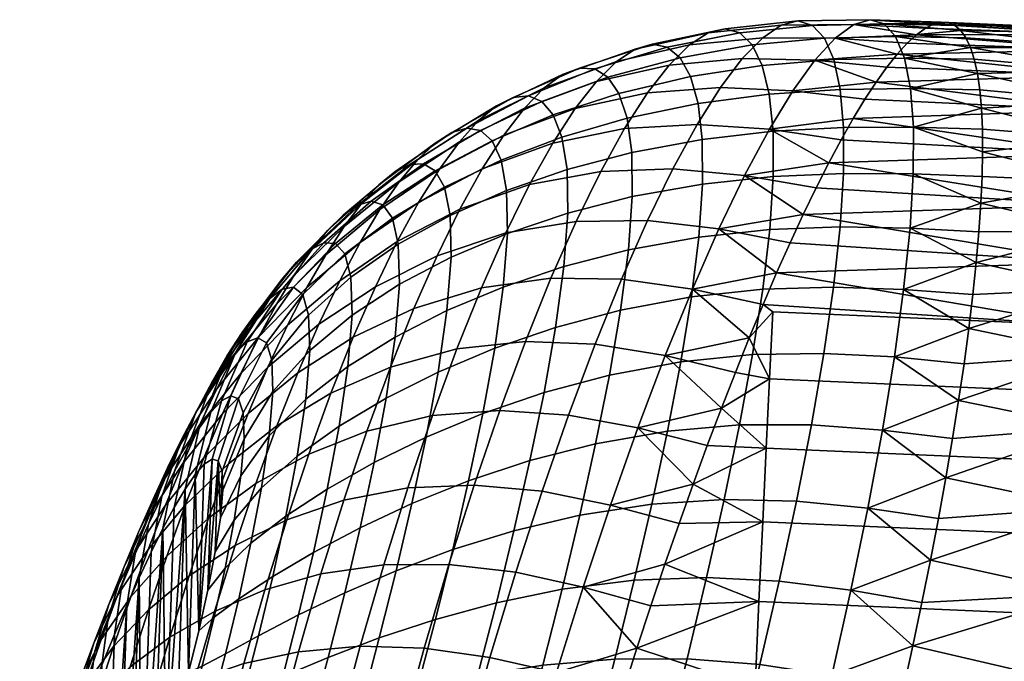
# Model space of a CAD drawing. Extents: x -120 to 2831, y -92 to 75.
# Tile 75 of 256: x 377 to 400, y 45 to 60. Entities that reach past the tile are written whole.
import ezdxf

# ---------------------------------------------------------------- set-up
doc = ezdxf.new("R2010")
doc.units = 0
doc.layers.add('GLASS', color=18, linetype='CONTINUOUS')

msp = doc.modelspace()

# ---------------------------------------------------------------- meshes
at = {"layer": 'GLASS'}
mesh = msp.add_polyface(dxfattribs=at)
corners = [(394.415, 55.057, 93.184), (394.248, 53.642, 94.779), (395.928, 53.692, 94.914), (396.086, 55.119, 93.289), (392.737, 54.879, 93.016), (392.561, 53.463, 94.578), (394.498, 56.313, 91.445), (396.166, 56.385, 91.528), (392.824, 56.133, 91.292), (394.493, 57.387, 89.585), (396.165, 57.475, 89.65), (392.815, 57.193, 89.44), (394.403, 58.265, 87.638), (396.085, 58.376, 87.68), (392.715, 58.042, 87.505), (394.236, 58.945, 85.629), (395.931, 59.081, 85.639), (392.535, 58.683, 85.524), (394.001, 59.429, 83.581), (395.709, 59.588, 83.548), (392.288, 59.126, 83.518), (395.424, 59.893, 81.426), (397.396, 59.629, 83.43), (397.123, 59.933, 81.261), (393.706, 59.718, 81.509), (391.982, 59.379, 81.501), (395.082, 59.997, 79.291), (396.791, 60.028, 79.08), (393.355, 59.814, 79.429), (391.626, 59.447, 79.486), (394.688, 59.899, 77.161), (396.404, 59.913, 76.907), (392.956, 59.717, 77.356), (391.225, 59.332, 77.483), (394.247, 59.602, 75.056), (395.967, 59.591, 74.761), (392.514, 59.429, 75.305), (393.764, 59.107, 72.992), (395.484, 59.066, 72.662), (392.033, 58.953, 73.293), (393.244, 58.421, 70.986), (394.962, 58.344, 70.629), (391.519, 58.292, 71.334), (392.693, 57.547, 69.056), (394.405, 57.432, 68.68), (390.976, 57.451, 69.444), (392.115, 56.494, 67.217), (393.819, 56.338, 66.831), (391.516, 55.269, 65.487), (393.209, 55.072, 65.098), (396.934, 58.547, 71.281), (396.668, 58.141, 70.267), (396.392, 57.686, 69.277), (396.108, 57.185, 68.312), (395.815, 56.639, 67.375), (395.515, 56.048, 66.467), (395.208, 55.416, 65.59), (394.578, 54.029, 63.937), (394.896, 54.742, 64.746), (392.581, 53.645, 63.497)]
mesh.append_faces([[corners[k] for k in face] for face in [(0, 1, 2, 3), (4, 5, 1, 0), (6, 0, 3, 7), (8, 4, 0, 6), (9, 6, 7, 10), (11, 8, 6, 9), (12, 9, 10, 13), (14, 11, 9, 12), (15, 12, 13, 16), (17, 14, 12, 15), (18, 15, 16, 19), (20, 17, 15, 18), (21, 19, 22, 23), (24, 18, 19, 21), (25, 20, 18, 24), (26, 21, 23, 27), (28, 24, 21, 26), (29, 25, 24, 28), (30, 26, 27, 31), (32, 28, 26, 30), (33, 29, 28, 32), (34, 30, 31, 35), (36, 32, 30, 34), (37, 34, 35, 38), (39, 36, 34, 37), (40, 37, 38, 41), (42, 39, 37, 40), (43, 40, 41, 44), (45, 42, 40, 43), (46, 43, 44, 47), (48, 46, 47, 49), (41, 38, 50, 50), (44, 41, 51, 52), (44, 53, 54, 54), (47, 54, 55, 55), (44, 52, 53, 53), (44, 54, 47, 47), (56, 47, 55, 55), (49, 47, 56, 56), (57, 49, 58, 58), (56, 58, 49, 49), (59, 49, 57, 57), (51, 41, 50, 50)]])
mesh = msp.add_polyface(dxfattribs=at)
corners = [(402.225, 58.708, 72.35), (397.436, 59.212, 73.368), (402.265, 59.31, 74.598), (397.892, 59.673, 75.52), (402.296, 59.677, 76.895), (398.298, 59.923, 77.716), (398.48, 59.967, 78.824), (402.317, 59.805, 79.206), (398.649, 59.957, 79.935), (402.327, 59.698, 81.493), (397.19, 58.905, 72.315), (396.934, 58.547, 71.281), (398.102, 59.824, 76.613), (397.67, 59.469, 74.437), (402.327, 59.366, 83.723), (399.17, 59.372, 84.354), (402.317, 58.826, 85.865), (398.941, 59.773, 82.155), (399.261, 59.09, 85.439), (399.335, 58.755, 86.509), (399.064, 59.6, 83.259), (398.802, 59.892, 81.046), (395.931, 59.081, 85.639), (396.085, 58.376, 87.68), (397.748, 58.397, 87.645), (397.606, 59.115, 85.565), (395.709, 59.588, 83.548), (397.396, 59.629, 83.43), (399.335, 58.755, 86.509), (399.261, 59.09, 85.439), (399.17, 59.372, 84.354), (399.064, 59.6, 83.259), (398.941, 59.773, 82.155), (397.123, 59.933, 81.261), (398.802, 59.892, 81.046), (398.649, 59.957, 79.935), (396.791, 60.028, 79.08), (398.48, 59.967, 78.824), (398.298, 59.923, 77.716), (396.404, 59.913, 76.907), (398.102, 59.824, 76.613), (395.967, 59.591, 74.761), (397.892, 59.673, 75.52), (397.67, 59.469, 74.437), (395.484, 59.066, 72.662), (397.436, 59.212, 73.368), (397.19, 58.905, 72.315), (396.934, 58.547, 71.281)]
mesh.append_faces([[corners[k] for k in face] for face in [(0, 1, 2, 2), (2, 3, 4, 4), (5, 6, 7, 7), (7, 6, 8, 8), (4, 5, 7, 7), (9, 7, 8, 8), (0, 10, 1, 1), (11, 10, 0, 0), (4, 12, 5, 5), (2, 13, 3, 3), (3, 12, 4, 4), (2, 1, 13, 13), (14, 15, 16, 16), (17, 14, 9, 9), (16, 18, 19, 19), (14, 17, 20, 20), (9, 21, 17, 17), (14, 20, 15, 15), (15, 18, 16, 16), (21, 9, 8, 8), (22, 23, 24, 25), (26, 22, 25, 27), (25, 28, 29, 29), (27, 30, 31, 31), (27, 31, 32, 32), (25, 29, 30, 30), (33, 34, 35, 35), (36, 37, 38, 38), (39, 38, 40, 40), (36, 35, 37, 37), (41, 42, 43, 43), (44, 45, 46, 46), (44, 46, 47, 47), (41, 43, 45, 45), (39, 40, 42, 42), (33, 32, 34, 34), (27, 25, 30, 30), (33, 27, 32, 32), (24, 28, 25, 25), (39, 36, 38, 38), (44, 41, 45, 45), (39, 42, 41, 41), (33, 35, 36, 36)]])
mesh = msp.add_polyface(dxfattribs=at)
corners = [(391.066, 54.575, 92.773), (390.879, 53.149, 94.298), (392.561, 53.463, 94.578), (392.737, 54.879, 93.016), (389.533, 54.177, 92.474), (389.338, 52.738, 93.958), (391.157, 55.835, 91.063), (392.824, 56.133, 91.292), (389.627, 55.445, 90.777), (388.196, 54.965, 90.435), (388.098, 53.693, 92.114), (391.143, 56.881, 89.211), (392.815, 57.193, 89.44), (389.61, 56.475, 88.924), (388.175, 55.977, 88.586), (391.032, 57.692, 87.282), (392.715, 58.042, 87.505), (389.489, 57.244, 86.999), (388.046, 56.698, 86.669), (390.839, 58.28, 85.324), (392.535, 58.683, 85.524), (389.285, 57.771, 85.065), (387.833, 57.158, 84.763), (390.581, 58.664, 83.363), (392.288, 59.126, 83.518), (389.017, 58.088, 83.149), (387.558, 57.4, 82.897), (390.267, 58.862, 81.409), (391.982, 59.379, 81.501), (388.698, 58.22, 81.26), (387.236, 57.459, 81.079), (389.907, 58.883, 79.469), (391.626, 59.447, 79.486), (388.338, 58.183, 79.401), (386.877, 57.356, 79.307), (389.507, 58.733, 77.551), (391.225, 59.332, 77.483), (387.941, 57.986, 77.575), (390.784, 59.038, 75.505), (392.956, 59.717, 77.356), (392.514, 59.429, 75.305), (389.072, 58.416, 75.664), (387.514, 57.636, 75.787), (390.309, 58.566, 73.565), (392.033, 58.953, 73.293), (388.606, 57.935, 73.816), (387.061, 57.136, 74.043), (389.804, 57.92, 71.676), (391.519, 58.292, 71.334), (388.115, 57.293, 72.019), (389.275, 57.103, 69.851), (390.976, 57.451, 69.444), (387.603, 56.493, 70.284), (390.411, 56.435, 67.639), (392.693, 57.547, 69.056), (392.115, 56.494, 67.217), (388.725, 56.12, 68.105), (387.073, 55.539, 68.622), (389.827, 55.25, 65.934), (391.516, 55.269, 65.487), (388.16, 54.975, 66.451), (390.902, 53.881, 63.88), (393.209, 55.072, 65.098), (392.581, 53.645, 63.497), (389.229, 53.904, 64.344), (387.584, 53.676, 64.904)]
mesh.append_faces([[corners[k] for k in face] for face in [(0, 1, 2, 3), (4, 5, 1, 0), (6, 0, 3, 7), (8, 4, 0, 6), (9, 10, 4, 8), (11, 6, 7, 12), (13, 8, 6, 11), (14, 9, 8, 13), (15, 11, 12, 16), (17, 13, 11, 15), (18, 14, 13, 17), (19, 15, 16, 20), (21, 17, 15, 19), (22, 18, 17, 21), (23, 19, 20, 24), (25, 21, 19, 23), (26, 22, 21, 25), (27, 23, 24, 28), (29, 25, 23, 27), (30, 26, 25, 29), (31, 27, 28, 32), (33, 29, 27, 31), (34, 30, 29, 33), (35, 31, 32, 36), (37, 33, 31, 35), (38, 36, 39, 40), (41, 35, 36, 38), (42, 37, 35, 41), (43, 38, 40, 44), (45, 41, 38, 43), (46, 42, 41, 45), (47, 43, 44, 48), (49, 45, 43, 47), (50, 47, 48, 51), (52, 49, 47, 50), (53, 51, 54, 55), (56, 50, 51, 53), (57, 52, 50, 56), (58, 53, 55, 59), (60, 56, 53, 58), (61, 59, 62, 63), (64, 58, 59, 61), (65, 60, 58, 64)]])
mesh = msp.add_polyface(dxfattribs=at)
corners = [(401.906, 52.781, 62.958), (394.578, 54.029, 63.937), (401.981, 54.271, 64.512), (395.515, 56.048, 66.467), (402.051, 55.638, 66.246), (395.208, 55.416, 65.59), (395.815, 56.639, 67.375), (402.175, 57.882, 70.189), (402.116, 56.85, 68.145), (396.392, 57.686, 69.277), (396.108, 57.185, 68.312), (396.934, 58.547, 71.281), (402.225, 58.708, 72.35), (396.668, 58.141, 70.267), (402.317, 58.826, 85.865), (399.335, 58.755, 86.509), (402.299, 58.1, 87.893), (399.432, 57.928, 88.596), (402.272, 57.212, 89.787), (399.419, 55.678, 92.479), (402.199, 55.015, 93.181), (402.239, 56.19, 91.533), (399.46, 56.899, 90.593), (399.392, 58.367, 87.562), (399.448, 56.312, 91.551), (399.454, 57.438, 89.607), (399.372, 55, 93.374), (402.149, 53.65, 94.765), (399.309, 54.278, 94.234), (399.229, 53.516, 95.056), (394.896, 54.742, 64.746), (396.086, 55.119, 93.289), (395.928, 53.692, 94.914), (397.588, 53.636, 94.999), (397.739, 55.087, 93.345), (396.166, 56.385, 91.528), (397.816, 56.373, 91.556), (396.165, 57.475, 89.65), (397.819, 57.48, 89.649), (396.085, 58.376, 87.68), (397.748, 58.397, 87.645), (399.309, 54.278, 94.234), (399.229, 53.516, 95.056), (399.372, 55, 93.374), (399.419, 55.678, 92.479), (399.448, 56.312, 91.551), (399.46, 56.899, 90.593), (399.454, 57.438, 89.607), (399.432, 57.928, 88.596), (399.392, 58.367, 87.562), (399.335, 58.755, 86.509)]
mesh.append_faces([[corners[k] for k in face] for face in [(0, 1, 2, 2), (3, 4, 5, 5), (4, 2, 5, 5), (6, 4, 3, 3), (7, 8, 9, 9), (10, 9, 8, 8), (8, 6, 10, 10), (6, 8, 4, 4), (11, 12, 7, 7), (7, 13, 11, 11), (13, 7, 9, 9), (14, 15, 16, 16), (17, 18, 16, 16), (19, 20, 21, 21), (21, 18, 22, 22), (17, 16, 23, 23), (22, 24, 21, 21), (25, 22, 18, 18), (20, 19, 26, 26), (19, 21, 24, 24), (27, 20, 28, 28), (17, 25, 18, 18), (20, 26, 28, 28), (16, 15, 23, 23), (27, 28, 29, 29), (30, 2, 1, 1), (2, 30, 5, 5), (31, 32, 33, 34), (35, 31, 34, 36), (37, 35, 36, 38), (39, 37, 38, 40), (41, 33, 42, 42), (43, 34, 41, 41), (44, 34, 43, 43), (41, 34, 33, 33), (44, 36, 34, 34), (36, 44, 45, 45), (38, 36, 45, 46), (38, 47, 48, 48), (40, 48, 49, 49), (38, 46, 47, 47), (40, 49, 50, 50), (40, 38, 48, 48)]])
mesh = msp.add_polyface(dxfattribs=at)
corners = [(386.766, 53.134, 91.691), (386.559, 51.679, 93.073), (387.896, 52.243, 93.551), (388.098, 53.693, 92.114), (385.537, 52.505, 91.203), (385.328, 51.06, 92.518), (384.418, 51.807, 90.636), (384.21, 50.394, 91.87), (386.866, 54.403, 90.043), (388.196, 54.965, 90.435), (385.638, 53.759, 89.599), (384.517, 53.026, 89.1), (386.842, 55.389, 88.207), (388.175, 55.977, 88.586), (385.611, 54.71, 87.796), (384.489, 53.93, 87.357), (386.706, 56.059, 86.31), (388.046, 56.698, 86.669), (385.471, 55.323, 85.934), (384.347, 54.481, 85.557), (386.486, 56.447, 84.44), (387.833, 57.158, 84.763), (385.248, 55.64, 84.115), (384.124, 54.728, 83.81), (386.207, 56.612, 82.632), (387.558, 57.4, 82.897), (384.968, 55.727, 82.376), (385.885, 56.595, 80.891), (387.236, 57.459, 81.079), (384.65, 55.635, 80.72), (385.531, 56.424, 79.212), (386.877, 57.356, 79.307), (384.303, 55.397, 79.14), (386.487, 57.106, 77.58), (388.338, 58.183, 79.401), (387.941, 57.986, 77.575), (385.15, 56.117, 77.59), (383.934, 55.034, 77.628), (386.071, 56.715, 75.9), (387.514, 57.636, 75.787), (384.748, 55.682, 76.023), (385.633, 56.19, 74.268), (387.061, 57.136, 74.043), (384.327, 55.129, 74.51), (386.587, 56.49, 72.35), (388.606, 57.935, 73.816), (388.115, 57.293, 72.019), (385.177, 55.534, 72.691), (383.892, 54.46, 73.054), (386.094, 55.699, 70.718), (387.603, 56.493, 70.284), (384.706, 54.749, 71.173), (385.587, 54.769, 69.157), (387.073, 55.539, 68.622), (384.223, 53.84, 69.723), (386.531, 54.434, 67.047), (388.725, 56.12, 68.105), (388.16, 54.975, 66.451), (385.069, 53.702, 67.675), (383.732, 52.81, 68.349), (385.98, 53.185, 65.57), (387.584, 53.676, 64.904), (384.544, 52.503, 66.285), (385.424, 51.798, 64.205), (387.002, 52.229, 63.479), (384.017, 51.178, 64.999), (386.419, 50.646, 62.188), (388.624, 52.407, 62.883), (388.017, 50.769, 61.567)]
mesh.append_faces([[corners[k] for k in face] for face in [(0, 1, 2, 3), (4, 5, 1, 0), (6, 7, 5, 4), (8, 0, 3, 9), (10, 4, 0, 8), (11, 6, 4, 10), (12, 8, 9, 13), (14, 10, 8, 12), (15, 11, 10, 14), (16, 12, 13, 17), (18, 14, 12, 16), (19, 15, 14, 18), (20, 16, 17, 21), (22, 18, 16, 20), (23, 19, 18, 22), (24, 20, 21, 25), (26, 22, 20, 24), (27, 24, 25, 28), (29, 26, 24, 27), (30, 27, 28, 31), (32, 29, 27, 30), (33, 31, 34, 35), (36, 30, 31, 33), (37, 32, 30, 36), (38, 33, 35, 39), (40, 36, 33, 38), (41, 38, 39, 42), (43, 40, 38, 41), (44, 42, 45, 46), (47, 41, 42, 44), (48, 43, 41, 47), (49, 44, 46, 50), (51, 47, 44, 49), (52, 49, 50, 53), (54, 51, 49, 52), (55, 53, 56, 57), (58, 52, 53, 55), (59, 54, 52, 58), (60, 55, 57, 61), (62, 58, 55, 60), (63, 60, 61, 64), (65, 62, 60, 63), (66, 64, 67, 68)]])
mesh = msp.add_polyface(dxfattribs=at)
corners = [(383.514, 52.19, 88.537), (383.419, 51.035, 89.973), (384.418, 51.807, 90.636), (384.517, 53.026, 89.1), (383.486, 53.029, 86.894), (384.489, 53.93, 87.357), (382.615, 51.96, 86.405), (382.642, 51.215, 87.887), (383.347, 53.513, 85.194), (384.347, 54.481, 85.557), (382.486, 52.369, 84.864), (381.822, 51.042, 84.606), (381.935, 50.715, 85.91), (383.13, 53.693, 83.549), (384.124, 54.728, 83.81), (382.283, 52.49, 83.369), (381.644, 51.117, 83.322), (383.848, 54.742, 82.155), (385.248, 55.64, 84.115), (384.968, 55.727, 82.376), (382.863, 53.643, 82), (382.033, 52.392, 81.96), (381.421, 50.996, 82.096), (383.537, 54.581, 80.595), (384.65, 55.635, 80.72), (382.564, 53.424, 80.551), (381.753, 52.132, 80.644), (381.169, 50.727, 80.939), (383.201, 54.281, 79.121), (384.303, 55.397, 79.14), (382.244, 53.074, 79.193), (381.453, 51.751, 79.414), (382.847, 53.867, 77.723), (383.934, 55.034, 77.628), (381.908, 52.619, 77.913), (381.14, 51.274, 78.26), (383.547, 54.557, 76.178), (385.15, 56.117, 77.59), (384.748, 55.682, 76.023), (382.479, 53.351, 76.393), (381.56, 52.074, 76.705), (380.815, 50.717, 77.174), (383.146, 53.975, 74.788), (384.327, 55.129, 74.51), (382.098, 52.745, 75.127), (381.202, 51.451, 75.562), (382.733, 53.293, 73.457), (383.892, 54.46, 73.054), (381.709, 52.053, 73.921), (380.837, 50.758, 74.479), (383.444, 53.679, 71.658), (385.177, 55.534, 72.691), (384.706, 54.749, 71.173), (382.31, 52.516, 72.186), (381.312, 51.283, 72.776), (382.987, 52.79, 70.328), (384.223, 53.84, 69.723), (381.88, 51.648, 70.979), (380.909, 50.436, 71.691), (382.523, 51.796, 69.068), (383.732, 52.81, 68.349), (381.444, 50.69, 69.838), (383.235, 51.662, 67.06), (385.069, 53.702, 67.675), (384.544, 52.503, 66.285), (382.055, 50.7, 67.887)]
mesh.append_faces([[corners[k] for k in face] for face in [(0, 1, 2, 3), (4, 0, 3, 5), (6, 7, 0, 4), (8, 4, 5, 9), (10, 6, 4, 8), (11, 12, 6, 10), (13, 8, 9, 14), (15, 10, 8, 13), (16, 11, 10, 15), (17, 14, 18, 19), (20, 13, 14, 17), (21, 15, 13, 20), (22, 16, 15, 21), (23, 17, 19, 24), (25, 20, 17, 23), (26, 21, 20, 25), (27, 22, 21, 26), (28, 23, 24, 29), (30, 25, 23, 28), (31, 26, 25, 30), (32, 28, 29, 33), (34, 30, 28, 32), (35, 31, 30, 34), (36, 33, 37, 38), (39, 32, 33, 36), (40, 34, 32, 39), (41, 35, 34, 40), (42, 36, 38, 43), (44, 39, 36, 42), (45, 40, 39, 44), (46, 42, 43, 47), (48, 44, 42, 46), (49, 45, 44, 48), (50, 47, 51, 52), (53, 46, 47, 50), (54, 48, 46, 53), (55, 50, 52, 56), (57, 53, 50, 55), (58, 54, 53, 57), (59, 55, 56, 60), (61, 57, 55, 59), (62, 60, 63, 64), (65, 59, 60, 62)]])
mesh = msp.add_polyface(dxfattribs=at)
corners = [(394.247, 48.131, 59.443), (392.6, 49.025, 59.908), (394.33, 49.876, 60.465), (391.931, 47.125, 58.913), (394.159, 46.239, 58.555), (392.265, 48.087, 59.387), (393.268, 50.82, 61.084), (392.934, 49.937, 60.474), (391.619, 48.549, 98.23), (391.2, 46.745, 99.104), (392.919, 46.809, 99.515), (393.334, 48.661, 98.589), (389.912, 48.287, 97.744), (389.493, 46.533, 98.545), (388.353, 47.919, 97.17), (387.936, 46.215, 97.885), (391.991, 50.279, 97.184), (393.699, 50.426, 97.487), (390.289, 49.982, 96.774), (388.732, 49.581, 96.287), (387.279, 49.099, 95.718), (386.901, 47.471, 96.505), (392.308, 51.922, 95.967), (394.006, 52.092, 96.215), (390.615, 51.608, 95.629), (389.065, 51.194, 95.223), (387.616, 50.696, 94.743), (392.561, 53.463, 94.578), (394.248, 53.642, 94.779), (390.879, 53.149, 94.298), (389.338, 52.738, 93.958), (387.896, 52.243, 93.551), (388.098, 53.693, 92.114), (389.533, 54.177, 92.474), (390.277, 52.341, 62.41), (390.902, 53.881, 63.88), (392.581, 53.645, 63.497), (391.94, 52.07, 62.041), (388.624, 52.407, 62.883), (389.229, 53.904, 64.344), (387.002, 52.229, 63.479), (387.584, 53.676, 64.904), (389.647, 50.661, 61.093), (391.291, 50.358, 60.744), (388.017, 50.769, 61.567), (389.019, 48.854, 59.942), (390.641, 48.525, 59.619), (387.411, 49.002, 60.41), (388.396, 46.934, 58.969), (389.996, 46.586, 58.676), (386.813, 47.119, 59.423), (394.255, 53.279, 63.165), (393.929, 52.493, 62.431), (393.6, 51.672, 61.737), (393.268, 50.82, 61.084), (392.934, 49.937, 60.474), (392.6, 49.025, 59.908), (392.265, 48.087, 59.387), (391.931, 47.125, 58.913), (391.598, 46.14, 58.485), (394.578, 54.029, 63.937)]
mesh.append_faces([[corners[k] for k in face] for face in [(0, 1, 2, 2), (3, 0, 4, 4), (5, 1, 0, 0), (3, 5, 0, 0), (6, 2, 7, 7), (1, 7, 2, 2), (8, 9, 10, 11), (12, 13, 9, 8), (14, 15, 13, 12), (16, 8, 11, 17), (18, 12, 8, 16), (19, 14, 12, 18), (20, 21, 14, 19), (22, 16, 17, 23), (24, 18, 16, 22), (25, 19, 18, 24), (26, 20, 19, 25), (27, 22, 23, 28), (29, 24, 22, 27), (30, 25, 24, 29), (31, 26, 25, 30), (32, 31, 30, 33), (34, 35, 36, 37), (38, 39, 35, 34), (40, 41, 39, 38), (42, 34, 37, 43), (44, 38, 34, 42), (45, 42, 43, 46), (47, 44, 42, 45), (48, 45, 46, 49), (50, 47, 45, 48), (36, 51, 52, 52), (37, 53, 54, 54), (43, 54, 55, 55), (37, 52, 53, 53), (46, 56, 57, 57), (49, 46, 57, 58), (59, 49, 58, 58), (43, 55, 56, 56), (36, 52, 37, 37), (56, 46, 43, 43), (43, 37, 54, 54), (60, 51, 36, 36)]])
mesh = msp.add_polyface(dxfattribs=at)
corners = [(401.666, 47.808, 59.395), (401.578, 45.916, 58.507), (394.159, 46.239, 58.555), (394.247, 48.131, 59.443), (401.828, 51.198, 61.593), (401.749, 49.553, 60.417), (394.33, 49.876, 60.465), (394.409, 51.521, 61.641), (401.906, 52.781, 62.958), (394.487, 53.104, 63.006), (399.132, 52.715, 95.838), (402.091, 52.098, 96.257), (402.149, 53.65, 94.765), (398.89, 51.006, 97.277), (402.025, 50.365, 97.626), (398.585, 49.169, 98.535), (401.95, 48.467, 98.84), (398.221, 47.225, 99.601), (401.868, 46.425, 99.873), (399.019, 51.877, 96.579), (399.229, 53.516, 95.056), (398.745, 50.102, 97.929), (398.019, 46.219, 100.059), (398.41, 48.209, 99.093), (393.929, 52.493, 62.431), (393.268, 50.82, 61.084), (393.6, 51.672, 61.737), (394.578, 54.029, 63.937), (394.255, 53.279, 63.165), (395.046, 48.622, 98.835), (394.636, 46.724, 99.792), (396.337, 46.511, 99.958), (396.738, 48.455, 98.99), (393.334, 48.661, 98.589), (392.919, 46.809, 99.515), (395.401, 50.427, 97.697), (397.083, 50.303, 97.834), (393.699, 50.426, 97.487), (395.697, 52.122, 96.387), (397.368, 52.036, 96.5), (394.006, 52.092, 96.215), (395.928, 53.692, 94.914), (397.588, 53.636, 94.999), (394.248, 53.642, 94.779), (398.221, 47.225, 99.601), (398.019, 46.219, 100.059), (398.585, 49.169, 98.535), (398.41, 48.209, 99.093), (398.745, 50.102, 97.929), (399.019, 51.877, 96.579), (398.89, 51.006, 97.277), (399.132, 52.715, 95.838), (399.229, 53.516, 95.056)]
mesh.append_faces([[corners[k] for k in face] for face in [(0, 1, 2, 3), (4, 5, 6, 7), (8, 4, 7, 9), (5, 0, 3, 6), (10, 11, 12, 12), (11, 13, 14, 14), (14, 15, 16, 16), (17, 18, 16, 16), (11, 10, 19, 19), (12, 20, 10, 10), (14, 21, 15, 15), (14, 13, 21, 21), (11, 19, 13, 13), (18, 17, 22, 22), (16, 23, 17, 17), (16, 15, 23, 23), (7, 24, 9, 9), (25, 26, 7, 7), (6, 25, 7, 7), (27, 8, 28, 28), (9, 28, 8, 8), (9, 24, 28, 28), (24, 7, 26, 26), (29, 30, 31, 32), (33, 34, 30, 29), (35, 29, 32, 36), (37, 33, 29, 35), (38, 35, 36, 39), (40, 37, 35, 38), (41, 38, 39, 42), (43, 40, 38, 41), (44, 31, 45, 45), (46, 32, 47, 47), (48, 36, 46, 46), (47, 32, 44, 44), (49, 39, 50, 50), (51, 39, 49, 49), (52, 42, 51, 51), (50, 36, 48, 48), (44, 32, 31, 31), (46, 36, 32, 32), (42, 39, 51, 51), (39, 36, 50, 50)]])
mesh = msp.add_polyface(dxfattribs=at)
corners = [(381.453, 48.879, 86.349), (381.434, 49.333, 85.427), (381.397, 48.225, 87.139), (386.901, 47.471, 96.505), (386.49, 45.82, 97.125), (387.936, 46.215, 97.885), (388.353, 47.919, 97.17), (385.936, 48.561, 95.066), (385.562, 46.973, 95.753), (387.279, 49.099, 95.718), (384.708, 47.99, 94.326), (384.341, 46.449, 94.91), (383.602, 47.407, 93.484), (383.247, 45.925, 93.965), (386.274, 50.137, 94.186), (387.616, 50.696, 94.743), (385.043, 49.535, 93.545), (383.929, 48.906, 92.803), (382.948, 48.264, 91.935), (382.635, 46.836, 92.515), (382.119, 47.623, 90.885), (381.829, 46.303, 91.364), (386.559, 51.679, 93.073), (387.896, 52.243, 93.551), (385.328, 51.06, 92.518), (384.21, 50.394, 91.87), (383.219, 49.686, 91.105), (382.37, 48.934, 90.17), (381.725, 48.168, 89.045), (381.506, 47.031, 89.633), (383.419, 51.035, 89.973), (384.418, 51.807, 90.636), (382.555, 50.169, 89.171), (381.884, 49.222, 88.217), (382.642, 51.215, 87.887), (383.514, 52.19, 88.537), (381.958, 50.099, 87.15), (381.935, 50.715, 85.91), (382.615, 51.96, 86.405), (381.005, 49.647, 68.769), (381.444, 50.69, 69.838), (382.523, 51.796, 69.068), (382.055, 50.7, 67.887), (382.737, 50.402, 65.864), (383.235, 51.662, 67.06), (384.544, 52.503, 66.285), (384.017, 51.178, 64.999), (381.586, 49.507, 66.791), (384.869, 50.281, 62.966), (385.424, 51.798, 64.205), (387.002, 52.229, 63.479), (386.419, 50.646, 62.188), (383.49, 49.733, 63.827), (382.239, 49.035, 64.773), (381.117, 48.221, 65.789), (385.839, 48.935, 61.047), (388.017, 50.769, 61.567), (387.411, 49.002, 60.41), (384.318, 48.643, 61.865), (382.967, 48.177, 62.782), (381.745, 47.568, 63.796), (380.652, 46.848, 64.889), (385.268, 47.11, 60.069), (386.813, 47.119, 59.423), (383.775, 46.896, 60.914), (382.452, 46.519, 61.875), (381.258, 46.009, 62.944), (381.397, 48.225, 87.139), (381.274, 47.417, 87.762), (381.453, 48.879, 86.349), (381.822, 51.042, 84.606), (381.346, 49.573, 84.432), (381.434, 49.333, 85.427), (381.644, 51.117, 83.322), (381.201, 49.617, 83.414)]
mesh.append_faces([[corners[k] for k in face] for face in [(0, 1, 2, 2), (3, 4, 5, 6), (7, 8, 3, 9), (10, 11, 8, 7), (12, 13, 11, 10), (14, 7, 9, 15), (16, 10, 7, 14), (17, 12, 10, 16), (18, 19, 12, 17), (20, 21, 19, 18), (22, 14, 15, 23), (24, 16, 14, 22), (25, 17, 16, 24), (26, 18, 17, 25), (27, 20, 18, 26), (28, 29, 20, 27), (30, 26, 25, 31), (32, 27, 26, 30), (33, 28, 27, 32), (34, 32, 30, 35), (36, 33, 32, 34), (37, 36, 34, 38), (39, 40, 41, 42), (43, 44, 45, 46), (47, 42, 44, 43), (48, 49, 50, 51), (52, 46, 49, 48), (53, 43, 46, 52), (54, 47, 43, 53), (55, 51, 56, 57), (58, 48, 51, 55), (59, 52, 48, 58), (60, 53, 52, 59), (61, 54, 53, 60), (62, 55, 57, 63), (64, 58, 55, 62), (65, 59, 58, 64), (66, 60, 59, 65), (33, 67, 68, 28), (36, 69, 67, 33), (70, 71, 72, 37), (73, 74, 71, 70), (37, 72, 69, 36)]])
mesh = msp.add_polyface(dxfattribs=at)
corners = [(381.346, 49.573, 84.432), (381.097, 46.51, 88.214), (381.274, 47.417, 87.762), (381.397, 48.225, 87.139), (381.201, 49.617, 83.414), (381.434, 49.333, 85.427), (381.015, 49.5, 82.409), (380.882, 45.549, 88.512), (380.035, 47.969, 78.739), (380.105, 42.577, 88.701), (380.303, 48.471, 79.598), (380.64, 44.563, 88.679), (380.798, 49.254, 81.434), (380.559, 48.904, 80.496), (380.896, 50.346, 79.85), (381.169, 50.727, 80.939), (381.753, 52.132, 80.644), (381.453, 51.751, 79.414), (380.61, 49.876, 78.824), (381.14, 51.274, 78.26), (380.312, 49.333, 77.856), (380.815, 50.717, 77.174), (380.483, 50.093, 76.151), (381.56, 52.074, 76.705), (381.202, 51.451, 75.562), (380.007, 48.729, 76.942), (380.145, 49.408, 75.185), (380.837, 50.758, 74.479), (379.695, 48.073, 76.079), (380.467, 49.998, 73.455), (381.709, 52.053, 73.921), (381.312, 51.283, 72.776), (379.801, 48.67, 74.275), (379.379, 47.371, 75.263), (380.092, 49.177, 72.489), (380.909, 50.436, 71.691), (379.454, 47.883, 73.417), (379.058, 46.628, 74.494), (380.502, 49.516, 70.669), (381.88, 51.648, 70.979), (381.444, 50.69, 69.838), (379.713, 48.299, 71.58), (379.104, 47.05, 72.612), (378.735, 45.846, 73.77), (380.092, 48.527, 69.712), (381.005, 49.647, 68.769), (379.333, 47.365, 70.73), (378.752, 46.174, 71.858), (380.565, 48.522, 67.777), (382.055, 50.7, 67.887), (381.586, 49.507, 66.791), (379.682, 47.471, 68.824), (378.951, 46.379, 69.941), (380.126, 47.319, 66.868), (381.117, 48.221, 65.789), (379.272, 46.352, 68.008), (379.69, 46.043, 66.049), (380.652, 46.848, 64.889), (381.725, 48.168, 89.045), (381.274, 47.417, 87.762), (381.097, 46.51, 88.214), (381.506, 47.031, 89.633), (381.421, 50.996, 82.096), (381.015, 49.5, 82.409), (381.201, 49.617, 83.414), (381.644, 51.117, 83.322), (380.798, 49.254, 81.434), (380.303, 48.471, 79.598), (380.559, 48.904, 80.496), (379.757, 47.41, 77.921), (380.035, 47.969, 78.739), (379.471, 46.801, 77.141), (379.18, 46.149, 76.399)]
mesh.append_faces([[corners[k] for k in face] for face in [(0, 1, 2, 2), (2, 3, 0, 0), (0, 4, 1, 1), (3, 5, 0, 0), (4, 6, 7, 7), (8, 9, 10, 10), (11, 12, 13, 13), (12, 7, 6, 6), (14, 15, 16, 17), (18, 14, 17, 19), (20, 18, 19, 21), (22, 21, 23, 24), (25, 20, 21, 22), (26, 22, 24, 27), (28, 25, 22, 26), (29, 27, 30, 31), (32, 26, 27, 29), (33, 28, 26, 32), (34, 29, 31, 35), (36, 32, 29, 34), (37, 33, 32, 36), (38, 35, 39, 40), (41, 34, 35, 38), (42, 36, 34, 41), (43, 37, 36, 42), (44, 38, 40, 45), (46, 41, 38, 44), (47, 42, 41, 46), (48, 45, 49, 50), (51, 44, 45, 48), (52, 46, 44, 51), (53, 48, 50, 54), (55, 51, 48, 53), (56, 53, 54, 57), (58, 59, 60, 61), (62, 63, 64, 65), (15, 66, 63, 62), (18, 67, 68, 14), (25, 69, 70, 20), (28, 71, 69, 25), (20, 70, 67, 18), (14, 68, 66, 15), (33, 72, 71, 28)]])
mesh = msp.add_polyface(dxfattribs=at)
corners = [(379.821, 41.594, 88.586), (380.105, 42.577, 88.701), (380.035, 47.969, 78.739), (380.379, 43.569, 88.736), (380.559, 48.904, 80.496), (380.64, 44.563, 88.679), (381.097, 46.51, 88.214), (381.201, 49.617, 83.414), (380.882, 45.549, 88.512), (380.798, 49.254, 81.434), (380.303, 48.471, 79.598), (386.052, 44.151, 97.591), (385.593, 42.466, 97.909), (387.013, 42.712, 98.839), (387.488, 44.478, 98.441), (384.736, 43.781, 96.644), (384.294, 42.182, 96.876), (383.543, 43.396, 95.603), (383.122, 41.886, 95.749), (386.49, 45.82, 97.125), (387.936, 46.215, 97.885), (385.16, 45.379, 96.273), (383.951, 44.917, 95.328), (382.872, 44.465, 94.284), (382.483, 43.027, 94.466), (381.941, 44.054, 93.124), (381.575, 42.708, 93.222), (381.184, 43.73, 91.803), (380.845, 42.488, 91.83), (380.669, 43.563, 90.326), (380.36, 42.441, 90.308), (385.562, 46.973, 95.753), (386.901, 47.471, 96.505), (384.341, 46.449, 94.91), (383.247, 45.925, 93.965), (382.296, 45.431, 92.898), (381.514, 45.002, 91.657), (380.967, 44.708, 90.237), (382.635, 46.836, 92.515), (383.602, 47.407, 93.484), (381.829, 46.303, 91.364), (381.249, 45.868, 90.017), (381.506, 47.031, 89.633), (382.119, 47.623, 90.885), (380.194, 45.394, 64.099), (380.652, 46.848, 64.889), (381.745, 47.568, 63.796), (381.258, 46.009, 62.944), (386.228, 45.137, 58.621), (386.813, 47.119, 59.423), (388.396, 46.934, 58.969), (387.785, 44.918, 58.186), (384.709, 45.184, 59.265), (385.268, 47.11, 60.069), (383.245, 45.052, 60.127), (383.775, 46.896, 60.914), (381.95, 44.77, 61.117), (382.452, 46.519, 61.875), (380.782, 44.367, 62.226), (379.744, 43.867, 63.427), (385.66, 43.071, 58.014), (387.191, 42.823, 57.602), (384.169, 43.174, 58.648), (382.732, 43.125, 59.513), (381.462, 42.943, 60.518), (380.32, 42.654, 61.651), (379.305, 42.276, 62.881), (380.105, 42.577, 88.701), (380.379, 43.569, 88.736), (380.64, 44.563, 88.679), (380.882, 45.549, 88.512), (381.097, 46.51, 88.214)]
mesh.append_faces([[corners[k] for k in face] for face in [(0, 1, 2, 2), (3, 4, 1, 1), (4, 3, 5, 5), (6, 7, 8, 8), (9, 5, 8, 8), (4, 10, 1, 1), (11, 12, 13, 14), (15, 16, 12, 11), (17, 18, 16, 15), (19, 11, 14, 20), (21, 15, 11, 19), (22, 17, 15, 21), (23, 24, 17, 22), (25, 26, 24, 23), (27, 28, 26, 25), (29, 30, 28, 27), (31, 21, 19, 32), (33, 22, 21, 31), (34, 23, 22, 33), (35, 25, 23, 34), (36, 27, 25, 35), (37, 29, 27, 36), (38, 35, 34, 39), (40, 36, 35, 38), (41, 37, 36, 40), (42, 41, 40, 43), (44, 45, 46, 47), (48, 49, 50, 51), (52, 53, 49, 48), (54, 55, 53, 52), (56, 57, 55, 54), (58, 47, 57, 56), (59, 44, 47, 58), (60, 48, 51, 61), (62, 52, 48, 60), (63, 54, 52, 62), (64, 56, 54, 63), (65, 58, 56, 64), (66, 59, 58, 65), (67, 30, 29, 68), (68, 29, 37, 69), (41, 70, 69, 37), (42, 71, 70, 41)]])
mesh = msp.add_polyface(dxfattribs=at)
corners = [(378.628, 37.811, 87.507), (378.931, 38.731, 87.857), (379.18, 46.149, 76.399), (379.232, 39.669, 88.157), (379.471, 46.801, 77.141), (379.529, 40.624, 88.402), (380.035, 47.969, 78.739), (379.821, 41.594, 88.586), (379.757, 47.41, 77.921), (378.885, 45.459, 75.694), (378.016, 36.032, 86.671), (378.585, 44.736, 75.025), (378.283, 43.981, 74.393), (378.409, 45.031, 73.09), (378.735, 45.846, 73.77), (379.104, 47.05, 72.612), (378.752, 46.174, 71.858), (378.399, 45.258, 71.157), (379.333, 47.365, 70.73), (378.951, 46.379, 69.941), (378.082, 44.183, 72.454), (378.57, 45.343, 69.214), (379.682, 47.471, 68.824), (379.272, 46.352, 68.008), (378.045, 44.304, 70.509), (377.754, 43.305, 71.863), (378.864, 45.173, 67.27), (380.126, 47.319, 66.868), (379.69, 46.043, 66.049), (378.189, 44.26, 68.552), (377.691, 43.315, 69.915), (377.425, 42.399, 71.317), (379.259, 44.697, 65.325), (380.652, 46.848, 64.889), (380.194, 45.394, 64.099), (378.459, 43.938, 66.613), (377.811, 43.132, 67.959), (377.339, 42.291, 69.377), (377.096, 41.466, 70.818), (378.834, 43.29, 64.703), (379.744, 43.867, 63.427), (378.06, 42.651, 66.042), (377.436, 41.964, 67.437), (376.988, 41.235, 68.897), (376.768, 40.508, 70.366), (378.419, 41.826, 64.19), (379.305, 42.276, 62.881), (377.667, 41.317, 65.563), (377.065, 40.757, 66.99), (376.64, 40.149, 68.478), (378.88, 40.63, 62.469), (380.32, 42.654, 61.651), (379.874, 40.88, 61.228), (378.014, 40.314, 63.792), (379.058, 46.628, 74.494), (378.885, 45.459, 75.694), (379.18, 46.149, 76.399), (379.379, 47.371, 75.263), (378.585, 44.736, 75.025), (377.979, 43.197, 73.798), (378.283, 43.981, 74.393), (377.367, 41.553, 72.721), (377.674, 42.387, 73.24), (377.06, 40.695, 72.24)]
mesh.append_faces([[corners[k] for k in face] for face in [(0, 1, 2, 2), (3, 4, 1, 1), (5, 4, 3, 3), (6, 5, 7, 7), (1, 4, 2, 2), (5, 8, 4, 4), (0, 2, 9, 9), (10, 11, 12, 12), (0, 9, 11, 11), (5, 6, 8, 8), (13, 14, 15, 16), (17, 16, 18, 19), (20, 13, 16, 17), (21, 19, 22, 23), (24, 17, 19, 21), (25, 20, 17, 24), (26, 23, 27, 28), (29, 21, 23, 26), (30, 24, 21, 29), (31, 25, 24, 30), (32, 28, 33, 34), (35, 26, 28, 32), (36, 29, 26, 35), (37, 30, 29, 36), (38, 31, 30, 37), (39, 32, 34, 40), (41, 35, 32, 39), (42, 36, 35, 41), (43, 37, 36, 42), (44, 38, 37, 43), (45, 39, 40, 46), (47, 41, 39, 45), (48, 42, 41, 47), (49, 43, 42, 48), (50, 46, 51, 52), (53, 45, 46, 50), (54, 55, 56, 57), (14, 58, 55, 54), (20, 59, 60, 13), (31, 61, 62, 25), (38, 63, 61, 31), (25, 62, 59, 20), (13, 60, 58, 14)]])
mesh = msp.add_polyface(dxfattribs=at)
corners = [(393.77, 37.561, 56.85), (389.363, 38.803, 56.899), (393.87, 39.846, 56.957), (389.977, 40.955, 57.094), (393.969, 42.074, 57.289), (388.777, 36.633, 56.916), (389.066, 37.719, 56.881), (390.293, 42.02, 57.271), (389.667, 39.882, 56.97), (390.614, 43.072, 57.499), (391.598, 46.14, 58.485), (394.159, 46.239, 58.555), (391.267, 45.135, 58.107), (394.066, 44.213, 57.829), (390.939, 44.111, 57.778), (390.866, 38.84, 101.381), (390.283, 36.782, 101.369), (391.984, 36.433, 101.669), (392.577, 38.541, 101.693), (389.17, 39.033, 100.849), (388.602, 37.045, 100.834), (387.505, 39.123, 100.085), (386.956, 37.223, 100.049), (391.427, 40.887, 101.198), (393.144, 40.641, 101.515), (389.72, 41.011, 100.681), (388.038, 41.015, 99.951), (391.959, 42.908, 100.824), (393.68, 42.716, 101.137), (390.245, 42.964, 100.333), (388.55, 42.888, 99.649), (390.74, 44.88, 99.806), (392.459, 44.887, 100.262), (389.037, 44.731, 99.18), (387.488, 44.478, 98.441), (387.013, 42.712, 98.839), (391.2, 46.745, 99.104), (392.919, 46.809, 99.515), (389.493, 46.533, 98.545), (387.936, 46.215, 97.885), (387.785, 44.918, 58.186), (388.396, 46.934, 58.969), (389.996, 46.586, 58.676), (389.36, 44.558, 57.926), (387.191, 42.823, 57.602), (388.74, 42.457, 57.378), (386.62, 40.669, 57.228), (388.142, 40.303, 57.038), (390.939, 44.111, 57.778), (391.267, 45.135, 58.107), (390.293, 42.02, 57.271), (390.614, 43.072, 57.499), (389.977, 40.955, 57.094), (389.363, 38.803, 56.899), (389.667, 39.882, 56.97), (388.777, 36.633, 56.916), (387.569, 38.116, 56.913), (389.066, 37.719, 56.881), (391.598, 46.14, 58.485), (387.029, 35.916, 57.007)]
mesh.append_faces([[corners[k] for k in face] for face in [(0, 1, 2, 2), (3, 4, 2, 2), (0, 5, 6, 6), (6, 1, 0, 0), (7, 4, 3, 3), (8, 3, 2, 2), (9, 4, 7, 7), (10, 11, 12, 12), (12, 13, 14, 14), (9, 14, 13, 13), (2, 1, 8, 8), (15, 16, 17, 18), (19, 20, 16, 15), (21, 22, 20, 19), (23, 15, 18, 24), (25, 19, 15, 23), (26, 21, 19, 25), (27, 23, 24, 28), (29, 25, 23, 27), (30, 26, 25, 29), (31, 29, 27, 32), (33, 30, 29, 31), (34, 35, 30, 33), (36, 31, 32, 37), (38, 33, 31, 36), (39, 34, 33, 38), (40, 41, 42, 43), (44, 40, 43, 45), (46, 44, 45, 47), (48, 43, 49, 49), (50, 45, 51, 51), (52, 45, 50, 50), (51, 43, 48, 48), (53, 47, 54, 54), (55, 56, 57, 57), (57, 56, 53, 53), (54, 47, 52, 52), (49, 42, 58, 58), (49, 43, 42, 42), (52, 47, 45, 45), (55, 59, 56, 56), (56, 47, 53, 53), (45, 43, 51, 51)]])
mesh = msp.add_polyface(dxfattribs=at)
corners = [(403.214, 39.402, 56.873), (403.023, 37.122, 56.767), (401.189, 37.238, 56.802), (401.289, 39.523, 56.909), (403.599, 43.757, 57.741), (403.406, 41.624, 57.202), (401.388, 41.751, 57.241), (401.485, 43.89, 57.781), (401.388, 41.751, 57.241), (401.289, 39.523, 56.909), (393.87, 39.846, 56.957), (393.969, 42.074, 57.289), (401.189, 37.238, 56.802), (393.77, 37.561, 56.85), (401.578, 45.916, 58.507), (401.485, 43.89, 57.781), (394.066, 44.213, 57.829), (394.159, 46.239, 58.555), (401.868, 46.425, 99.873), (397.803, 45.193, 100.466), (401.779, 44.265, 100.7), (401.685, 42.02, 101.304), (396.823, 40.954, 101.57), (401.587, 39.725, 101.672), (397.336, 43.096, 101.124), (396.271, 38.788, 101.801), (401.488, 37.416, 101.801), (397.576, 44.152, 100.821), (397.085, 42.03, 101.373), (398.019, 46.219, 100.059), (396.552, 39.873, 101.712), (395.982, 37.703, 101.836), (395.685, 36.619, 101.818), (390.614, 43.072, 57.499), (391.267, 45.135, 58.107), (391.598, 46.14, 58.485), (391.931, 47.125, 58.913), (392.577, 38.541, 101.693), (391.984, 36.433, 101.669), (393.686, 36.009, 101.769), (394.285, 38.15, 101.821), (393.144, 40.641, 101.515), (394.854, 40.289, 101.665), (393.68, 42.716, 101.137), (395.39, 42.409, 101.301), (394.179, 44.75, 100.561), (395.886, 44.489, 100.73), (392.459, 44.887, 100.262), (391.959, 42.908, 100.824), (394.636, 46.724, 99.792), (396.337, 46.511, 99.958), (392.919, 46.809, 99.515), (395.982, 37.703, 101.836), (395.685, 36.619, 101.818), (396.271, 38.788, 101.801), (396.823, 40.954, 101.57), (396.552, 39.873, 101.712), (397.336, 43.096, 101.124), (397.085, 42.03, 101.373), (397.576, 44.152, 100.821), (397.803, 45.193, 100.466), (398.019, 46.219, 100.059)]
mesh.append_faces([[corners[k] for k in face] for face in [(0, 1, 2, 3), (4, 5, 6, 7), (5, 0, 3, 6), (8, 9, 10, 11), (9, 12, 13, 10), (14, 15, 16, 17), (15, 8, 11, 16), (18, 19, 20, 20), (21, 22, 23, 23), (24, 21, 20, 20), (25, 26, 23, 23), (20, 19, 27, 27), (21, 24, 28, 28), (20, 27, 24, 24), (18, 29, 19, 19), (23, 22, 30, 30), (26, 25, 31, 31), (23, 30, 25, 25), (26, 31, 32, 32), (21, 28, 22, 22), (11, 33, 16, 16), (16, 34, 17, 17), (35, 36, 17, 17), (37, 38, 39, 40), (41, 37, 40, 42), (43, 41, 42, 44), (45, 43, 44, 46), (47, 48, 43, 45), (49, 45, 46, 50), (51, 47, 45, 49), (52, 40, 53, 53), (54, 40, 52, 52), (55, 42, 56, 56), (57, 44, 58, 58), (59, 46, 57, 57), (58, 44, 55, 55), (60, 61, 50, 50), (59, 60, 46, 46), (42, 54, 56, 56), (54, 42, 40, 40), (57, 46, 44, 44), (50, 46, 60, 60), (44, 42, 55, 55)]])

doc.saveas('drawing.dxf')
